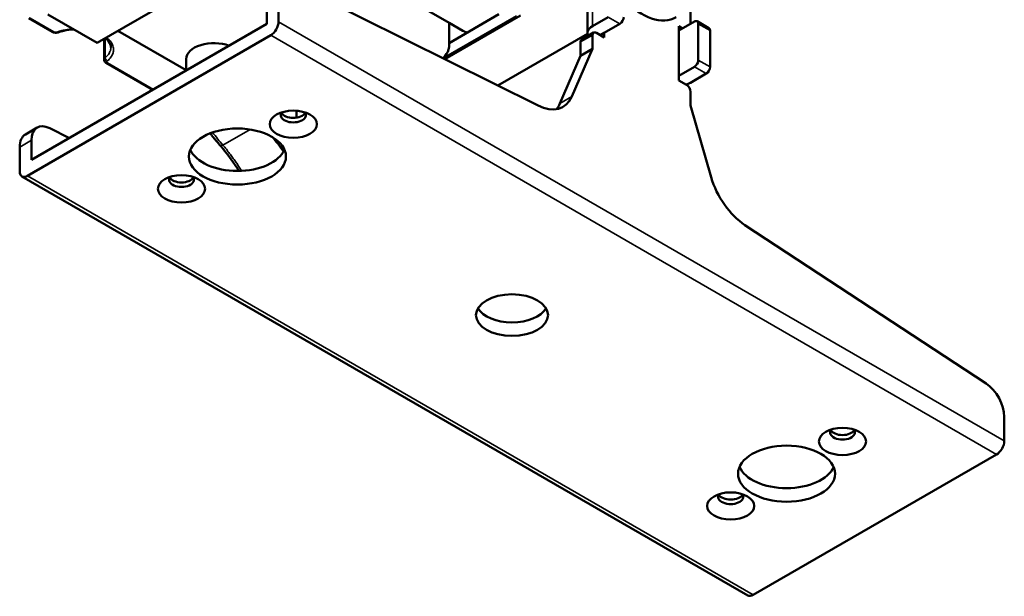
# Model space of a CAD drawing. Header units: millimetres. Extents: x 75 to 4764, y 75 to 3163.
# Tile 125 of 198: x 2806 to 2984, y 712 to 816. Entities that reach past the tile are written whole.
import ezdxf

# ---------------------------------------------------------------- set-up
doc = ezdxf.new("R2010")
doc.units = ezdxf.units.MM
doc.header["$LTSCALE"] = 15
doc.layers.add('Visible (ISO)', color=7, linetype='Continuous', lineweight=50)
doc.layers.add('Visible Narrow (ISO)', color=7, linetype='Continuous', lineweight=35)

msp = doc.modelspace()

# ---------------------------------------------------------------- linework, layer by layer
at = {"layer": 'Visible (ISO)'}
for p, q in [((2820.405, 811.84), (2945.28, 883.937)), ((2883.868, 815.453), (2855.583, 831.783)), ((2856.401, 822.184), (2899.874, 800.551)), ((2908.798, 813.647), (2908.798, 821.812)), ((2853.109, 820.012), (2853.109, 815.657)), ((2850.987, 815.249), (2850.987, 818.787)), ((2811.495, 816.984), (2820.405, 811.84)), ((2895.972, 816.685), (2882.855, 809.112)), ((2896.716, 816.788), (2883.073, 808.911)), ((2883.868, 811.82), (2892.823, 816.99)), ((2909.677, 814.871), (2912.506, 816.504)), ((2927.355, 815.28), (2927.355, 817.962)), ((2812.33, 813.829), (2808.089, 816.271)), ((2850.987, 815.249), (2808.561, 790.754)), ((2883.868, 815.453), (2886.343, 814.024)), ((2883.868, 815.453), (2883.868, 811.647)), ((2911.798, 813.647), (2914.627, 815.28)), ((2925.233, 814.055), (2928.062, 815.688)), ((2925.233, 814.871), (2925.233, 814.055)), ((2925.941, 814.463), (2925.233, 814.871)), ((2930.683, 814.513), (2928.562, 815.737)), ((2928.769, 815.28), (2928.769, 808.748)), ((2851.694, 813.208), (2807.854, 787.896)), ((2824.153, 814.004), (2836.441, 806.909)), ((2892.644, 804.149), (2908.812, 813.484)), ((2909.884, 813.696), (2907.763, 812.471)), ((2909.677, 813.238), (2909.677, 810.758)), ((2910.384, 813.647), (2911.798, 812.83)), ((2911.798, 813.647), (2911.091, 813.238)), ((2911.798, 812.83), (2911.798, 813.647)), ((2925.233, 814.055), (2925.233, 805.89)), ((2930.89, 807.523), (2930.89, 814.055)), ((2821.66, 808.859), (2821.656, 812.562)), ((2907.556, 812.014), (2907.556, 809.533)), ((2822.878, 811.033), (2822.878, 811.033)), ((2883.395, 809.88), (2882.807, 809.044)), ((2907.556, 809.533), (2903.831, 800.931)), ((2909.677, 810.758), (2905.952, 802.155)), ((2907.556, 809.533), (2909.677, 810.758)), ((2830.452, 803.393), (2822.057, 808.227)), ((2836.441, 806.851), (2836.441, 808.921)), ((2925.233, 805.89), (2928.062, 807.523)), ((2925.233, 805.89), (2925.233, 805.073)), ((2930.183, 806.298), (2927.355, 804.665)), ((2925.233, 805.073), (2926.648, 804.257)), ((2927.355, 800.552), (2927.355, 803.032)), ((2931.08, 787.648), (2927.355, 800.552)), ((2856.341, 799.615), (2856.341, 798.378)), ((2807.475, 795.356), (2809.596, 796.581)), ((2811.853, 796.464), (2815.397, 794.701)), ((2808.561, 790.754), (2808.561, 794.292)), ((2806.44, 788.713), (2806.44, 793.067)), ((2937.669, 712.271), (2806.854, 787.797)), ((2937.158, 779.025), (2980.631, 750.459)), ((2983.923, 740.131), (2983.923, 744.486)), ((2938.669, 712.37), (2982.509, 737.682))]:
    msp.add_line(p, q, dxfattribs=at)
for centre, major_axis, ratio, start_param, end_param in [((2918.516, 827.292), (6.25, -10.825), 0.5773503, 5.1295193, 6.2831853), ((2914.627, 816.096), (-0.5, -0.866), 0.5773503, 0.7853982, 2.3561945), ((2851.694, 814.841), (1, 1.732), 0.5773503, 3.9269908, 5.4977871), ((2911.798, 813.647), (-3, 0), 0.5773503, 5.4977871, 6.5777008), ((2928.062, 814.871), (0.5, 0.866), 0.5773503, 5.4977871, 7.0685835), ((2812.58, 814.262), (-0.25, -0.433), 0.5780913, 0, 0.0000303), ((2889.171, 815.657), (4, 0), 0.5773503, 3.9269908, 4.1667822), ((2910.384, 812.83), (-0.5, 0.866), 0.5773503, 5.4977871, 7.0685835), ((2930.183, 813.647), (0.5, 0.866), 0.5773503, 5.4977871, 6.2831853), ((2841.441, 808.921), (-5, 0), 0.5773503, 4.1283487, 6.2831853), ((2880.332, 813.688), (2.5, -4.33), 0.5773503, 0.2621198, 0.7853982), ((2908.263, 811.605), (-0.5, 0.866), 0.5773503, 0, 0.7853982), ((2928.062, 808.339), (0.5, 0.866), 0.5773503, 3.9269908, 5.4977871), ((2930.183, 807.115), (-0.5, -0.866), 0.5773503, 0.7853982, 2.3561945), ((2925.233, 805.89), (3, 0), 0.5773503, 5.1579502, 5.4977871), ((2926.648, 803.44), (-0.5, 0.866), 0.5773503, 3.9269908, 5.4977871), ((2899.387, 808.978), (5, -8.66), 0.5773503, 5.5667384, 6.6880771), ((2897.265, 807.753), (5, -8.66), 0.5773503, 0.2137561, 0.4048918), ((2855.76, 798.817), (2.25, 0), 0.5773503, 2.737878, 6.6869), ((2855.76, 799.633), (-2.25, 0), 0.5773503, 0.3196873, 2.8219054), ((2812.096, 792.251), (-2.5, 4.33), 0.5773503, 5.5667384, 7.0685835), ((2809.975, 791.026), (-2.5, 4.33), 0.5773503, 0, 0.7853982), ((2847.531, 786.309), (7.5, -12.99), 0.5773503, 1.6989443, 1.9267155), ((2845.684, 793.816), (8.75, 0), 0.5773503, 3.3864693, 6.0383087), ((2807.854, 789.529), (-1, -1.732), 0.5773503, 5.4977871, 7.0685835), ((2835.608, 787.182), (2.25, 0), 0.5773503, 2.737878, 6.6869), ((2835.608, 787.998), (-2.25, 0), 0.5773503, 0.3196873, 2.8219054), ((2937.645, 786.89), (-5, 8.66), 0.5773503, 1.1659045, 2.2872432), ((2895.181, 765.238), (6.5, 0), 0.5773503, 3.4740396, 5.9507384), ((2980.388, 746.527), (-2.5, 4.33), 0.5773503, 3.9269908, 5.4288358), ((2954.755, 741.662), (2.25, 0), 0.5773503, 2.737878, 6.6869), ((2954.755, 742.479), (-2.25, 0), 0.5773503, 0.3196873, 2.8219054), ((2982.509, 739.315), (-1, -1.732), 0.5773503, 0.7853982, 2.3561945), ((2944.679, 736.661), (8.75, 0), 0.5773503, 3.3864693, 6.0383087), ((2934.603, 730.027), (2.25, 0), 0.5773503, 2.737878, 6.6869), ((2934.603, 730.843), (-2.25, 0), 0.5773503, 0.3196873, 2.8219054), ((2938.669, 714.003), (-1, -1.732), 0.5773503, 0, 0.7853982)]:
    msp.add_ellipse(centre, major_axis=major_axis, ratio=ratio, start_param=start_param, end_param=end_param, dxfattribs=at)
for centre, major_axis in [((2855.76, 797.184), (-4.25, 0)), ((2845.684, 791.366), (8.75, 0)), ((2835.608, 785.549), (-4.25, 0)), ((2895.181, 762.789), (6.5, 0)), ((2954.755, 740.029), (4.25, 0)), ((2944.679, 734.212), (8.75, 0)), ((2934.603, 728.394), (-4.25, 0))]:
    msp.add_ellipse(centre, major_axis=major_axis, ratio=0.5773503, dxfattribs=at)
for points, knots in [([(2813.384, 813.746), (2813.277, 813.708), (2813.161, 813.685), (2812.932, 813.669), (2812.818, 813.675), (2812.605, 813.713), (2812.503, 813.744), (2812.383, 813.8), (2812.356, 813.814), (2812.33, 813.829)], [0, 0, 0, 0, 0.03556058, 0.03556058, 0.06891127, 0.06891127, 0.10115093, 0.10115093, 0.110619, 0.110619, 0.110619, 0.110619]), ([(2816.2, 814.267), (2815.584, 814.242), (2814.972, 814.164), (2814.049, 813.96), (2813.704, 813.861), (2813.384, 813.746)], [1.02763824, 1.02763824, 1.02763824, 1.02763824, 1.21350941, 1.21350941, 1.33159291, 1.33159291, 1.33159291, 1.33159291]), ([(2822.878, 811.033), (2822.877, 811.397), (2822.743, 811.781), (2822.315, 812.348), (2822.135, 812.535), (2821.919, 812.714)], [0, 0, 0, 0, 0.2430459, 0.2430459, 0.3629408, 0.3629408, 0.3629408, 0.3629408]), ([(2822.057, 808.227), (2821.965, 808.28), (2821.882, 808.348), (2821.756, 808.505), (2821.709, 808.593), (2821.668, 808.743), (2821.661, 808.801), (2821.66, 808.859)], [0, 0, 0, 0, 0.033725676, 0.033725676, 0.064593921, 0.064593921, 0.083104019, 0.083104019, 0.083104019, 0.083104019]), ([(2842.454, 793.5), (2842.242, 793.747), (2842.032, 793.995), (2841.617, 794.493), (2841.412, 794.743), (2841.061, 795.177), (2840.914, 795.361), (2840.769, 795.546)], [3.343062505, 3.343062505, 3.343062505, 3.343062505, 3.358264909, 3.358264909, 3.373467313, 3.373467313, 3.384590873, 3.384590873, 3.384590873, 3.384590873]), ([(2845.967, 788.767), (2845.599, 789.332), (2845.225, 789.883), (2844.052, 791.541), (2843.235, 792.591), (2842.454, 793.5)], [1.22679083, 1.22679083, 1.22679083, 1.22679083, 1.43185461, 1.43185461, 1.87069736, 1.87069736, 1.87069736, 1.87069736])]:
    msp.add_open_spline(points, degree=3, knots=knots, dxfattribs=at)
at = {"layer": 'Visible Narrow (ISO)'}
for p, q in [((2909.677, 814.871), (2909.677, 823.036)), ((2912.506, 816.504), (2914.627, 815.28)), ((2812.568, 813.847), (2808.326, 816.289)), ((2853.109, 815.657), (2983.923, 740.131)), ((2930.89, 814.055), (2928.769, 815.28)), ((2851.694, 813.208), (2982.509, 737.682)), ((2909.677, 813.238), (2907.556, 812.014)), ((2821.834, 809.177), (2821.83, 812.663)), ((2830.586, 803.47), (2822.295, 808.245)), ((2928.769, 808.748), (2930.89, 807.523)), ((2928.062, 807.523), (2930.183, 806.298)), ((2905.952, 802.155), (2903.831, 800.931)), ((2843.078, 793.428), (2847.957, 796.245)), ((2806.44, 793.067), (2808.561, 794.292)), ((2938.669, 712.37), (2807.854, 787.896))]:
    msp.add_line(p, q, dxfattribs=at)
for centre, major_axis, ratio, start_param, end_param in [((2812.58, 814.262), (-0.25, -0.433), 0.5780913, 0.0000303, 0.7498486), ((2813.215, 814.217), (0.169, -0.47), 0.47945, 5.59687, 6.283178), ((2822.661, 808.85), (-1, 0.014), 0.5664216, 5.6923861, 6.2916149), ((2822.247, 809.015), (0.311, -0.391), 0.6940432, 3.8361907, 5.4005057), ((2822.307, 808.661), (-0.25, -0.433), 0.5780913, 6.2831772, 7.0330338), ((2822.649, 808.435), (-0.5, 0.014), 0.5560906, 5.7002178, 7.0841468), ((2906.832, 815.555), (75.36, -14.028), 0.6767752, 3.7946275, 3.841595), ((2843.213, 794.151), (-0.758, -0.652), 0.5630678, 6.2831846, 7.2427352)]:
    msp.add_ellipse(centre, major_axis=major_axis, ratio=ratio, start_param=start_param, end_param=end_param, dxfattribs=at)
for points, knots in [([(2813.203, 813.801), (2813.165, 813.788), (2813.126, 813.778), (2813.085, 813.771), (2813.044, 813.763), (2813.002, 813.759), (2812.958, 813.758), (2812.915, 813.757), (2812.871, 813.76), (2812.826, 813.765), (2812.781, 813.771), (2812.735, 813.781), (2812.692, 813.794), (2812.648, 813.807), (2812.606, 813.825), (2812.568, 813.847)], [0, 0, 0, 0, 0.2, 0.2, 0.2, 0.4, 0.4, 0.4, 0.6, 0.6, 0.6, 0.8, 0.8, 0.8, 1, 1, 1, 1]), ([(2816.063, 814.347), (2815.94, 814.341), (2815.82, 814.333), (2815.703, 814.323), (2815.42, 814.3), (2815.152, 814.268), (2814.883, 814.225), (2814.614, 814.182), (2814.342, 814.129), (2814.062, 814.06), (2813.782, 813.991), (2813.493, 813.906), (2813.203, 813.801)], [0.77230413, 0.77230413, 0.77230413, 0.77230413, 0.8, 0.8, 0.8, 0.86666667, 0.86666667, 0.86666667, 0.93333333, 0.93333333, 0.93333333, 1, 1, 1, 1]), ([(2822.236, 808.6), (2822.493, 808.805), (2822.706, 809.021), (2822.878, 809.251), (2823.049, 809.48), (2823.179, 809.723), (2823.261, 809.971), (2823.343, 810.218), (2823.377, 810.471), (2823.363, 810.724), (2823.349, 810.977), (2823.288, 811.23), (2823.18, 811.478), (2823.072, 811.726), (2822.918, 811.968), (2822.721, 812.2), (2822.54, 812.411), (2822.323, 812.614), (2822.075, 812.804)], [0, 0, 0, 0, 0.06666667, 0.06666667, 0.06666667, 0.13333333, 0.13333333, 0.13333333, 0.2, 0.2, 0.2, 0.26666667, 0.26666667, 0.26666667, 0.33333333, 0.33333333, 0.33333333, 0.39427447, 0.39427447, 0.39427447, 0.39427447]), ([(2821.834, 809.177), (2822.069, 809.363), (2822.268, 809.564), (2822.427, 809.775), (2822.587, 809.987), (2822.706, 810.21), (2822.781, 810.437), (2822.845, 810.633), (2822.878, 810.833), (2822.878, 811.033)], [0, 0, 0, 0, 0.06666667, 0.06666667, 0.06666667, 0.13333333, 0.13333333, 0.13333333, 0.19071447, 0.19071447, 0.19071447, 0.19071447]), ([(2843.078, 793.428), (2843.288, 793.176), (2843.494, 792.924), (2843.693, 792.673), (2843.891, 792.423), (2844.083, 792.175), (2844.271, 791.927), (2844.46, 791.678), (2844.645, 791.429), (2844.819, 791.188), (2844.994, 790.948), (2845.158, 790.717), (2845.319, 790.488), (2845.479, 790.258), (2845.635, 790.031), (2845.791, 789.8), (2845.947, 789.569), (2846.103, 789.335), (2846.253, 789.104), (2846.324, 788.996), (2846.393, 788.89), (2846.461, 788.784)], [0, 0, 0, 0, 0.04, 0.04, 0.04, 0.08, 0.08, 0.08, 0.12, 0.12, 0.12, 0.16, 0.16, 0.16, 0.2, 0.2, 0.2, 0.24, 0.24, 0.24, 0.25858002, 0.25858002, 0.25858002, 0.25858002])]:
    msp.add_open_spline(points, degree=3, knots=knots, dxfattribs=at)

doc.saveas('drawing.dxf')
